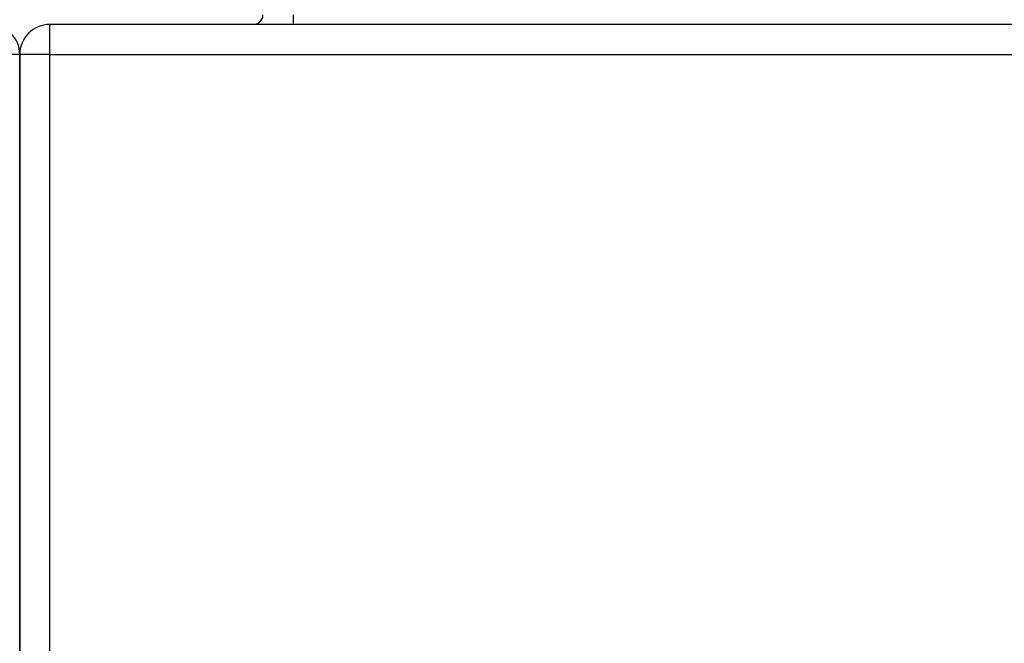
# Model space of a CAD drawing. Header units: inches. Extents: x 23 to 567, y 61 to 264.
# Tile 79 of 256: x 77.26 to 80.5, y 257.97 to 260.02. Entities that reach past the tile are written whole.
import ezdxf

# ---------------------------------------------------------------- set-up
doc = ezdxf.new("R2010")
doc.units = ezdxf.units.IN
doc.header["$MEASUREMENT"] = 0
doc.layers.add('Visible Edges(ANSI)', color=7, linetype='Continuous', lineweight=25)
doc.layers.add('Visible Tangent Edges(ANSI)', color=7, linetype='Continuous', lineweight=25)

msp = doc.modelspace()

# ---------------------------------------------------------------- linework, layer by layer
at = {"layer": 'Visible Edges(ANSI)'}
for p, q in [((131.1657, 260.0017), (77.3637, 260.0017)), ((77.2647, 259.9027), (77.2647, 248.1007)), ((77.2647, 248.1007), (77.2647, 259.9027))]:
    msp.add_line(p, q, dxfattribs=at)
for centre, radius, start, end in [((78.0318, 260.0327), 0.031, 270, 0), ((77.1657, 259.9027), 0.099, 0, 90), ((77.3637, 259.9027), 0.099, 90, 180)]:
    msp.add_arc(centre, radius, start, end, dxfattribs=at)
at = {"layer": 'Visible Tangent Edges(ANSI)'}
for p, q in [((78.1618, 260.0327), (78.1618, 260.0017)), ((77.3637, 259.9027), (77.3637, 260.0017)), ((77.2647, 259.9027), (77.1657, 259.9027)), ((77.3637, 259.9027), (77.2647, 259.9027)), ((77.3637, 248.1007), (77.3637, 259.9027)), ((77.3637, 259.9027), (131.1657, 259.9027))]:
    msp.add_line(p, q, dxfattribs=at)

doc.saveas('drawing.dxf')
